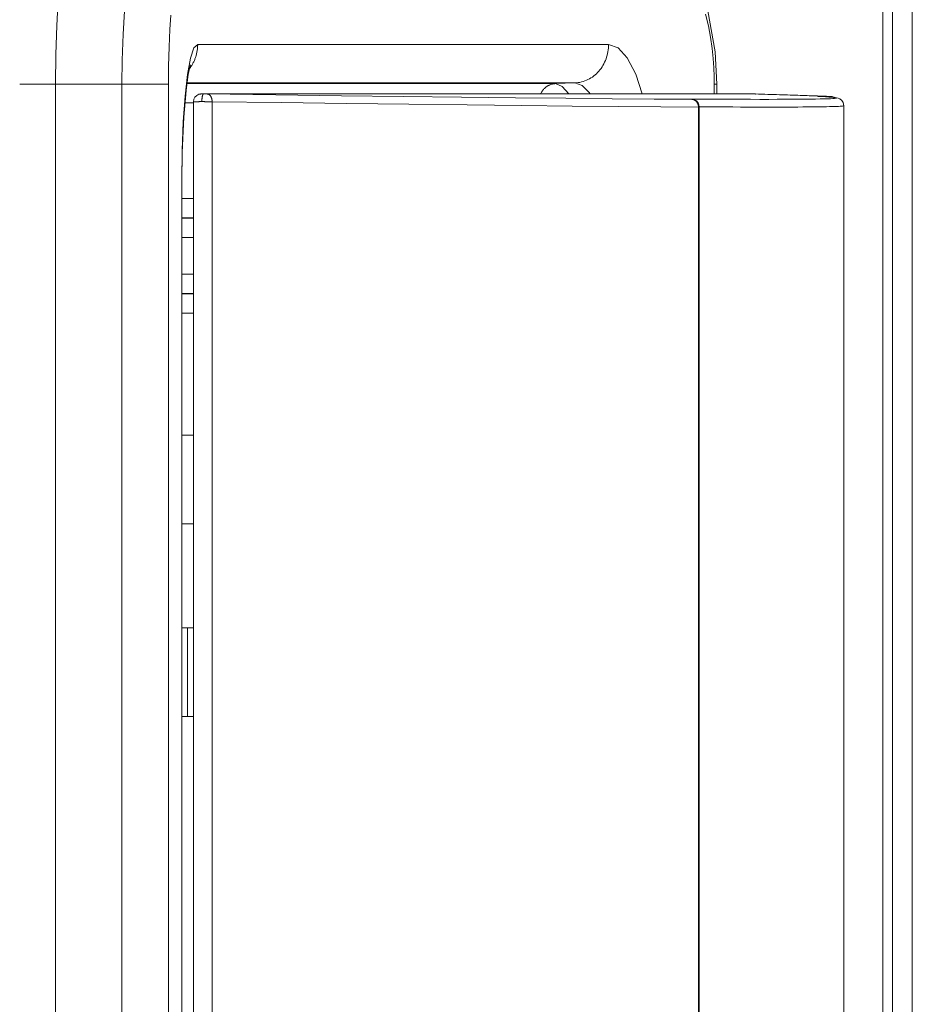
# Model space of a CAD drawing. Header units: millimetres. Extents: x -90830 to 24172, y -102460 to 73669.
# Tile 39 of 198: x -52514 to -52489, y 14540 to 14568. Entities that reach past the tile are written whole.
import ezdxf

# ---------------------------------------------------------------- set-up
doc = ezdxf.new("R2010")
doc.units = ezdxf.units.MM
doc.layers.add('at_Entity', color=253, linetype='Continuous', lineweight=9)

msp = doc.modelspace()

# ---------------------------------------------------------------- linework, layer by layer
at = {"layer": 'at_Entity'}
for p, q in [((-52489.737, 14573.696), (-52489.737, 14504.033)), ((-52489.465, 14573.696), (-52489.465, 14504.033)), ((-52488.916, 14573.613), (-52488.916, 14504.116)), ((-52512.823, 14567.82), (-52512.782, 14568.559)), ((-52494.676, 14568.49), (-52494.42, 14567.088)), ((-52510.927, 14568.225), (-52510.969, 14567.573)), ((-52509.638, 14568.104), (-52509.665, 14567.707)), ((-52494.615, 14567.812), (-52494.692, 14568.132)), ((-52512.847, 14567.01), (-52512.823, 14567.82)), ((-52512.847, 14567.01), (-52512.823, 14567.819)), ((-52512.823, 14567.819), (-52512.821, 14567.86)), ((-52494.555, 14567.491), (-52494.615, 14567.812)), ((-52510.969, 14567.573), (-52510.995, 14566.855)), ((-52509.665, 14567.707), (-52509.687, 14567.22)), ((-52494.512, 14567.181), (-52494.555, 14567.491)), ((-52509.687, 14567.22), (-52509.701, 14566.684)), ((-52508.989, 14567.196), (-52509.086, 14566.911)), ((-52508.886, 14567.292), (-52508.989, 14567.196)), ((-52508.895, 14567.154), (-52508.892, 14567.177)), ((-52508.892, 14567.177), (-52508.89, 14567.2)), ((-52508.89, 14567.2), (-52508.888, 14567.223)), ((-52508.888, 14567.223), (-52508.887, 14567.246)), ((-52508.887, 14567.246), (-52508.886, 14567.269)), ((-52507.411, 14567.292), (-52508.886, 14567.292)), ((-52508.886, 14567.269), (-52508.886, 14567.292)), ((-52502.236, 14567.292), (-52507.411, 14567.292)), ((-52497.403, 14567.292), (-52502.236, 14567.292)), ((-52497.413, 14567.137), (-52497.407, 14567.188)), ((-52497.407, 14567.188), (-52497.404, 14567.24)), ((-52497.404, 14567.24), (-52497.403, 14567.292)), ((-52497.137, 14567.197), (-52497.403, 14567.292)), ((-52496.88, 14566.916), (-52497.137, 14567.197)), ((-52494.483, 14566.894), (-52494.512, 14567.181)), ((-52512.856, 14566.176), (-52512.847, 14567.01)), ((-52512.856, 14566.176), (-52512.847, 14567.01)), ((-52509.086, 14566.911), (-52509.17, 14566.454)), ((-52508.962, 14566.886), (-52508.953, 14566.907)), ((-52508.953, 14566.907), (-52508.946, 14566.929)), ((-52508.946, 14566.929), (-52508.939, 14566.951)), ((-52508.939, 14566.951), (-52508.932, 14566.973)), ((-52508.932, 14566.973), (-52508.926, 14566.995)), ((-52508.926, 14566.995), (-52508.92, 14567.018)), ((-52508.92, 14567.018), (-52508.915, 14567.04)), ((-52508.915, 14567.04), (-52508.91, 14567.062)), ((-52508.91, 14567.062), (-52508.905, 14567.085)), ((-52508.905, 14567.085), (-52508.901, 14567.108)), ((-52508.901, 14567.108), (-52508.898, 14567.131)), ((-52508.898, 14567.131), (-52508.895, 14567.154)), ((-52497.492, 14566.841), (-52497.473, 14566.888)), ((-52497.473, 14566.888), (-52497.457, 14566.936)), ((-52497.457, 14566.936), (-52497.443, 14566.986)), ((-52497.443, 14566.986), (-52497.43, 14567.036)), ((-52497.43, 14567.036), (-52497.42, 14567.086)), ((-52497.42, 14567.086), (-52497.413, 14567.137)), ((-52496.646, 14566.463), (-52496.88, 14566.916)), ((-52494.465, 14566.632), (-52494.483, 14566.894)), ((-52494.42, 14567.088), (-52494.378, 14566.176)), ((-52510.995, 14566.855), (-52511.003, 14566.176)), ((-52509.701, 14566.684), (-52509.705, 14566.176)), ((-52509.107, 14566.657), (-52509.149, 14566.451)), ((-52509.118, 14566.609), (-52509.104, 14566.627)), ((-52509.09, 14566.718), (-52509.107, 14566.657)), ((-52509.104, 14566.627), (-52509.091, 14566.645)), ((-52509.091, 14566.645), (-52509.078, 14566.664)), ((-52509.089, 14566.719), (-52509.09, 14566.718)), ((-52509.078, 14566.664), (-52509.065, 14566.683)), ((-52509.065, 14566.683), (-52509.053, 14566.702)), ((-52509.053, 14566.702), (-52509.041, 14566.721)), ((-52509.041, 14566.721), (-52509.03, 14566.741)), ((-52509.03, 14566.741), (-52509.019, 14566.761)), ((-52509.019, 14566.761), (-52509.008, 14566.781)), ((-52509.008, 14566.781), (-52508.998, 14566.802)), ((-52508.998, 14566.802), (-52508.988, 14566.823)), ((-52508.988, 14566.823), (-52508.979, 14566.843)), ((-52508.979, 14566.843), (-52508.97, 14566.865)), ((-52508.97, 14566.865), (-52508.962, 14566.886)), ((-52497.644, 14566.581), (-52497.614, 14566.621)), ((-52497.614, 14566.621), (-52497.586, 14566.662)), ((-52497.586, 14566.662), (-52497.56, 14566.705)), ((-52497.56, 14566.705), (-52497.535, 14566.749)), ((-52497.535, 14566.749), (-52497.513, 14566.794)), ((-52497.513, 14566.794), (-52497.492, 14566.841)), ((-52494.456, 14566.393), (-52494.465, 14566.632)), ((-52509.17, 14566.454), (-52509.239, 14565.848)), ((-52509.149, 14566.451), (-52509.211, 14566.005)), ((-52497.938, 14566.33), (-52497.897, 14566.354)), ((-52497.897, 14566.354), (-52497.857, 14566.38)), ((-52497.857, 14566.38), (-52497.818, 14566.409)), ((-52497.818, 14566.409), (-52497.78, 14566.44)), ((-52497.78, 14566.44), (-52497.744, 14566.472)), ((-52497.744, 14566.472), (-52497.709, 14566.507)), ((-52497.709, 14566.507), (-52497.676, 14566.543)), ((-52497.676, 14566.543), (-52497.644, 14566.581)), ((-52496.462, 14565.906), (-52496.646, 14566.463)), ((-52494.454, 14566.176), (-52494.456, 14566.393)), ((-52512.856, 14566.176), (-52513.86, 14566.176)), ((-52512.856, 14566.176), (-52512.856, 14511.765)), ((-52511.003, 14566.176), (-52512.856, 14566.176)), ((-52512.856, 14566.176), (-52512.856, 14511.765)), ((-52511.003, 14566.176), (-52509.705, 14566.176)), ((-52511.003, 14566.176), (-52511.003, 14511.765)), ((-52509.705, 14566.176), (-52509.705, 14511.765)), ((-52509.188, 14566.194), (-52508.272, 14566.194)), ((-52507.735, 14566.215), (-52509.185, 14566.215)), ((-52508.272, 14566.194), (-52505.589, 14566.194)), ((-52505.073, 14566.215), (-52507.735, 14566.215)), ((-52505.589, 14566.194), (-52502.413, 14566.194)), ((-52501.922, 14566.215), (-52505.073, 14566.215)), ((-52502.413, 14566.194), (-52498.89, 14566.194)), ((-52498.343, 14566.215), (-52501.922, 14566.215)), ((-52499.184, 14566.07), (-52499.196, 14566.059)), ((-52499.171, 14566.081), (-52499.184, 14566.07)), ((-52499.158, 14566.092), (-52499.171, 14566.081)), ((-52499.145, 14566.102), (-52499.158, 14566.092)), ((-52499.132, 14566.112), (-52499.145, 14566.102)), ((-52499.118, 14566.121), (-52499.132, 14566.112)), ((-52499.104, 14566.13), (-52499.118, 14566.121)), ((-52499.09, 14566.138), (-52499.104, 14566.13)), ((-52499.076, 14566.145), (-52499.09, 14566.138)), ((-52499.061, 14566.153), (-52499.076, 14566.145)), ((-52499.046, 14566.159), (-52499.061, 14566.153)), ((-52499.031, 14566.165), (-52499.046, 14566.159)), ((-52499.016, 14566.171), (-52499.031, 14566.165)), ((-52499, 14566.176), (-52499.016, 14566.171)), ((-52498.985, 14566.18), (-52499, 14566.176)), ((-52498.969, 14566.184), (-52498.985, 14566.18)), ((-52498.954, 14566.187), (-52498.969, 14566.184)), ((-52498.938, 14566.19), (-52498.954, 14566.187)), ((-52498.922, 14566.192), (-52498.938, 14566.19)), ((-52498.906, 14566.193), (-52498.922, 14566.192)), ((-52498.89, 14566.194), (-52498.906, 14566.193)), ((-52498.343, 14566.215), (-52498.89, 14566.194)), ((-52498.89, 14566.194), (-52498.696, 14566.119)), ((-52498.696, 14566.119), (-52498.517, 14565.906)), ((-52498.343, 14566.215), (-52498.296, 14566.218)), ((-52498.139, 14566.147), (-52498.343, 14566.215)), ((-52498.296, 14566.218), (-52498.249, 14566.223)), ((-52498.249, 14566.223), (-52498.203, 14566.231)), ((-52498.203, 14566.231), (-52498.157, 14566.242)), ((-52498.157, 14566.242), (-52498.112, 14566.255)), ((-52497.942, 14565.946), (-52498.139, 14566.147)), ((-52498.112, 14566.255), (-52498.067, 14566.27)), ((-52498.067, 14566.27), (-52498.024, 14566.287)), ((-52498.024, 14566.287), (-52497.98, 14566.307)), ((-52497.98, 14566.307), (-52497.938, 14566.33)), ((-52494.454, 14565.906), (-52494.454, 14566.176)), ((-52494.449, 14566.176), (-52494.454, 14566.176)), ((-52494.444, 14566.176), (-52494.449, 14566.176)), ((-52494.44, 14566.176), (-52494.444, 14566.176)), ((-52494.436, 14566.176), (-52494.44, 14566.176)), ((-52494.432, 14566.176), (-52494.436, 14566.176)), ((-52494.428, 14566.176), (-52494.432, 14566.176)), ((-52494.424, 14566.176), (-52494.428, 14566.176)), ((-52494.421, 14566.176), (-52494.424, 14566.176)), ((-52494.417, 14566.176), (-52494.421, 14566.176)), ((-52494.414, 14566.176), (-52494.417, 14566.176)), ((-52494.413, 14566.176), (-52494.414, 14566.176)), ((-52494.41, 14566.176), (-52494.413, 14566.176)), ((-52494.409, 14566.176), (-52494.41, 14566.176)), ((-52494.406, 14566.176), (-52494.409, 14566.176)), ((-52494.403, 14566.176), (-52494.406, 14566.176)), ((-52494.402, 14566.176), (-52494.403, 14566.176)), ((-52494.4, 14566.176), (-52494.402, 14566.176)), ((-52494.398, 14566.176), (-52494.4, 14566.176)), ((-52494.397, 14566.176), (-52494.398, 14566.176)), ((-52494.395, 14566.176), (-52494.397, 14566.176)), ((-52494.393, 14566.176), (-52494.395, 14566.176)), ((-52494.392, 14566.176), (-52494.393, 14566.176)), ((-52494.391, 14566.176), (-52494.392, 14566.176)), ((-52494.389, 14566.176), (-52494.391, 14566.176)), ((-52494.388, 14566.176), (-52494.389, 14566.176)), ((-52494.387, 14566.176), (-52494.388, 14566.176)), ((-52494.385, 14566.176), (-52494.387, 14566.176)), ((-52494.384, 14566.176), (-52494.385, 14566.176)), ((-52494.382, 14566.176), (-52494.384, 14566.176)), ((-52494.381, 14566.176), (-52494.382, 14566.176)), ((-52494.38, 14566.176), (-52494.381, 14566.176)), ((-52494.378, 14566.176), (-52494.38, 14566.176)), ((-52494.378, 14565.906), (-52494.378, 14566.176)), ((-52509.239, 14565.848), (-52509.29, 14565.126)), ((-52509.211, 14566.005), (-52509.274, 14565.261)), ((-52508.991, 14565.757), (-52508.961, 14565.818)), ((-52508.961, 14565.818), (-52508.913, 14565.866)), ((-52508.913, 14565.866), (-52508.854, 14565.896)), ((-52508.854, 14565.896), (-52508.823, 14565.903)), ((-52508.823, 14565.903), (-52508.812, 14565.904)), ((-52508.812, 14565.904), (-52508.808, 14565.904)), ((-52508.808, 14565.904), (-52508.804, 14565.904)), ((-52508.804, 14565.904), (-52508.801, 14565.905)), ((-52508.801, 14565.905), (-52508.795, 14565.905)), ((-52508.795, 14565.905), (-52508.783, 14565.905)), ((-52508.783, 14565.905), (-52508.753, 14565.906)), ((-52508.764, 14565.793), (-52508.765, 14565.783)), ((-52508.762, 14565.802), (-52508.764, 14565.793)), ((-52508.761, 14565.811), (-52508.762, 14565.802)), ((-52508.76, 14565.819), (-52508.761, 14565.811)), ((-52508.758, 14565.828), (-52508.76, 14565.819)), ((-52508.756, 14565.836), (-52508.758, 14565.828)), ((-52508.755, 14565.843), (-52508.756, 14565.836)), ((-52508.753, 14565.851), (-52508.755, 14565.843)), ((-52508.753, 14565.906), (-52508.718, 14565.906)), ((-52508.751, 14565.858), (-52508.753, 14565.851)), ((-52508.749, 14565.864), (-52508.751, 14565.858)), ((-52508.747, 14565.87), (-52508.749, 14565.864)), ((-52508.745, 14565.876), (-52508.747, 14565.87)), ((-52508.742, 14565.881), (-52508.745, 14565.876)), ((-52508.74, 14565.886), (-52508.742, 14565.881)), ((-52508.738, 14565.89), (-52508.74, 14565.886)), ((-52508.736, 14565.894), (-52508.738, 14565.89)), ((-52508.733, 14565.897), (-52508.736, 14565.894)), ((-52508.731, 14565.9), (-52508.733, 14565.897)), ((-52508.728, 14565.902), (-52508.731, 14565.9)), ((-52508.726, 14565.904), (-52508.728, 14565.902)), ((-52508.723, 14565.905), (-52508.726, 14565.904)), ((-52508.721, 14565.906), (-52508.723, 14565.905)), ((-52508.718, 14565.906), (-52508.721, 14565.906)), ((-52508.718, 14565.906), (-52508.715, 14565.906)), ((-52493.374, 14565.906), (-52508.718, 14565.906)), ((-52508.715, 14565.906), (-52508.712, 14565.906)), ((-52508.712, 14565.906), (-52508.709, 14565.906)), ((-52508.709, 14565.906), (-52508.705, 14565.906)), ((-52508.705, 14565.906), (-52508.702, 14565.906)), ((-52508.702, 14565.906), (-52508.699, 14565.906)), ((-52508.699, 14565.906), (-52508.695, 14565.906)), ((-52508.695, 14565.906), (-52508.692, 14565.906)), ((-52508.692, 14565.906), (-52508.689, 14565.906)), ((-52508.689, 14565.906), (-52508.685, 14565.906)), ((-52508.685, 14565.906), (-52508.682, 14565.906)), ((-52508.682, 14565.906), (-52508.679, 14565.906)), ((-52508.679, 14565.906), (-52508.675, 14565.906)), ((-52508.675, 14565.906), (-52508.672, 14565.906)), ((-52508.672, 14565.906), (-52508.669, 14565.906)), ((-52508.669, 14565.906), (-52508.666, 14565.906)), ((-52508.666, 14565.906), (-52508.662, 14565.906)), ((-52508.662, 14565.906), (-52508.659, 14565.905)), ((-52508.659, 14565.905), (-52508.656, 14565.905)), ((-52508.656, 14565.905), (-52508.653, 14565.905)), ((-52508.653, 14565.905), (-52508.65, 14565.905)), ((-52508.65, 14565.905), (-52508.647, 14565.905)), ((-52508.647, 14565.905), (-52508.644, 14565.905)), ((-52508.644, 14565.905), (-52508.641, 14565.905)), ((-52508.641, 14565.905), (-52508.638, 14565.905)), ((-52508.638, 14565.905), (-52508.635, 14565.905)), ((-52508.635, 14565.905), (-52508.632, 14565.905)), ((-52508.632, 14565.905), (-52508.629, 14565.905)), ((-52508.629, 14565.905), (-52508.627, 14565.905)), ((-52508.627, 14565.905), (-52508.624, 14565.905)), ((-52508.624, 14565.905), (-52508.621, 14565.905)), ((-52508.621, 14565.905), (-52508.619, 14565.905)), ((-52506.698, 14565.879), (-52508.619, 14565.905)), ((-52508.612, 14565.904), (-52508.619, 14565.905)), ((-52508.605, 14565.904), (-52508.612, 14565.904)), ((-52508.599, 14565.902), (-52508.605, 14565.904)), ((-52508.592, 14565.9), (-52508.599, 14565.902)), ((-52508.585, 14565.898), (-52508.592, 14565.9)), ((-52508.579, 14565.895), (-52508.585, 14565.898)), ((-52508.572, 14565.891), (-52508.579, 14565.895)), ((-52508.566, 14565.888), (-52508.572, 14565.891)), ((-52508.56, 14565.883), (-52508.566, 14565.888)), ((-52508.554, 14565.878), (-52508.56, 14565.883)), ((-52508.548, 14565.873), (-52508.554, 14565.878)), ((-52508.542, 14565.867), (-52508.548, 14565.873)), ((-52508.537, 14565.861), (-52508.542, 14565.867)), ((-52508.532, 14565.855), (-52508.537, 14565.861)), ((-52508.527, 14565.848), (-52508.532, 14565.855)), ((-52508.522, 14565.841), (-52508.527, 14565.848)), ((-52508.517, 14565.833), (-52508.522, 14565.841)), ((-52508.513, 14565.825), (-52508.517, 14565.833)), ((-52508.509, 14565.817), (-52508.513, 14565.825)), ((-52508.505, 14565.808), (-52508.509, 14565.817)), ((-52508.501, 14565.799), (-52508.505, 14565.808)), ((-52508.498, 14565.79), (-52508.501, 14565.799)), ((-52508.495, 14565.781), (-52508.498, 14565.79)), ((-52504.87, 14565.856), (-52506.698, 14565.879)), ((-52503.142, 14565.835), (-52504.87, 14565.856)), ((-52501.517, 14565.816), (-52503.142, 14565.835)), ((-52500, 14565.799), (-52501.517, 14565.816)), ((-52498.594, 14565.785), (-52500, 14565.799)), ((-52499.296, 14565.922), (-52499.304, 14565.906)), ((-52499.288, 14565.937), (-52499.296, 14565.922)), ((-52499.28, 14565.952), (-52499.288, 14565.937)), ((-52499.271, 14565.967), (-52499.28, 14565.952)), ((-52499.261, 14565.981), (-52499.271, 14565.967)), ((-52499.251, 14565.995), (-52499.261, 14565.981)), ((-52499.241, 14566.009), (-52499.251, 14565.995)), ((-52499.23, 14566.022), (-52499.241, 14566.009)), ((-52499.219, 14566.035), (-52499.23, 14566.022)), ((-52499.208, 14566.047), (-52499.219, 14566.035)), ((-52499.196, 14566.059), (-52499.208, 14566.047)), ((-52497.915, 14565.906), (-52497.942, 14565.946)), ((-52493.371, 14565.906), (-52493.374, 14565.906)), ((-52493.374, 14565.906), (-52493.342, 14565.906)), ((-52493.368, 14565.906), (-52493.371, 14565.906)), ((-52493.365, 14565.906), (-52493.368, 14565.906)), ((-52493.362, 14565.906), (-52493.365, 14565.906)), ((-52493.36, 14565.906), (-52493.362, 14565.906)), ((-52493.357, 14565.906), (-52493.36, 14565.906)), ((-52493.354, 14565.906), (-52493.357, 14565.906)), ((-52493.351, 14565.906), (-52493.354, 14565.906)), ((-52493.348, 14565.906), (-52493.351, 14565.906)), ((-52493.346, 14565.906), (-52493.348, 14565.906)), ((-52493.343, 14565.906), (-52493.346, 14565.906)), ((-52493.34, 14565.906), (-52493.343, 14565.906)), ((-52493.342, 14565.906), (-52493.317, 14565.905)), ((-52493.338, 14565.906), (-52493.34, 14565.906)), ((-52493.335, 14565.906), (-52493.338, 14565.906)), ((-52493.333, 14565.906), (-52493.335, 14565.906)), ((-52493.33, 14565.906), (-52493.333, 14565.906)), ((-52493.328, 14565.906), (-52493.33, 14565.906)), ((-52493.326, 14565.906), (-52493.328, 14565.906)), ((-52493.324, 14565.905), (-52493.326, 14565.906)), ((-52493.322, 14565.905), (-52493.324, 14565.905)), ((-52493.319, 14565.905), (-52493.322, 14565.905)), ((-52493.317, 14565.905), (-52493.319, 14565.905)), ((-52493.315, 14565.905), (-52493.317, 14565.905)), ((-52493.317, 14565.905), (-52493.299, 14565.905)), ((-52493.314, 14565.905), (-52493.315, 14565.905)), ((-52493.312, 14565.905), (-52493.314, 14565.905)), ((-52493.31, 14565.905), (-52493.312, 14565.905)), ((-52493.308, 14565.905), (-52493.31, 14565.905)), ((-52493.307, 14565.905), (-52493.308, 14565.905)), ((-52493.305, 14565.905), (-52493.307, 14565.905)), ((-52493.304, 14565.905), (-52493.305, 14565.905)), ((-52493.303, 14565.905), (-52493.304, 14565.905)), ((-52493.303, 14565.905), (-52493.302, 14565.906)), ((-52493.302, 14565.904), (-52493.303, 14565.906)), ((-52493.303, 14565.906), (-52493.301, 14565.906)), ((-52493.301, 14565.905), (-52493.303, 14565.905)), ((-52493.301, 14565.905), (-52493.303, 14565.905)), ((-52493.303, 14565.905), (-52493.302, 14565.905)), ((-52493.302, 14565.905), (-52493.303, 14565.905)), ((-52493.303, 14565.905), (-52493.302, 14565.905)), ((-52493.302, 14565.905), (-52493.303, 14565.905)), ((-52493.303, 14565.905), (-52493.301, 14565.905)), ((-52493.302, 14565.905), (-52493.303, 14565.905)), ((-52493.302, 14565.905), (-52493.303, 14565.905)), ((-52493.303, 14565.905), (-52493.302, 14565.903)), ((-52493.301, 14565.905), (-52493.303, 14565.904)), ((-52493.303, 14565.904), (-52493.302, 14565.903)), ((-52493.302, 14565.906), (-52493.301, 14565.905)), ((-52493.302, 14565.904), (-52493.301, 14565.906)), ((-52493.301, 14565.906), (-52493.302, 14565.905)), ((-52493.302, 14565.904), (-52493.302, 14565.906)), ((-52493.302, 14565.906), (-52493.301, 14565.905)), ((-52493.301, 14565.905), (-52493.302, 14565.905)), ((-52493.301, 14565.905), (-52493.302, 14565.904)), ((-52493.301, 14565.904), (-52493.302, 14565.905)), ((-52493.302, 14565.905), (-52493.302, 14565.904)), ((-52493.302, 14565.904), (-52493.301, 14565.904)), ((-52493.302, 14565.903), (-52493.302, 14565.904)), ((-52493.302, 14565.903), (-52493.302, 14565.904)), ((-52493.301, 14565.906), (-52493.301, 14565.905)), ((-52493.212, 14565.902), (-52493.301, 14565.905)), ((-52493.3, 14565.905), (-52493.301, 14565.905)), ((-52493.301, 14565.905), (-52493.3, 14565.905)), ((-52493.3, 14565.905), (-52493.301, 14565.905)), ((-52493.301, 14565.905), (-52493.301, 14565.905)), ((-52493.299, 14565.905), (-52493.3, 14565.905)), ((-52493.299, 14565.905), (-52491.174, 14565.835)), ((-52493.124, 14565.9), (-52493.212, 14565.902)), ((-52493.038, 14565.897), (-52493.124, 14565.9)), ((-52492.953, 14565.895), (-52493.038, 14565.897)), ((-52492.87, 14565.892), (-52492.953, 14565.895)), ((-52492.788, 14565.89), (-52492.87, 14565.892)), ((-52492.707, 14565.888), (-52492.788, 14565.89)), ((-52492.628, 14565.885), (-52492.707, 14565.888)), ((-52492.55, 14565.883), (-52492.628, 14565.885)), ((-52492.474, 14565.88), (-52492.55, 14565.883)), ((-52492.4, 14565.878), (-52492.474, 14565.88)), ((-52492.326, 14565.876), (-52492.4, 14565.878)), ((-52492.255, 14565.874), (-52492.326, 14565.876)), ((-52492.184, 14565.871), (-52492.255, 14565.874)), ((-52492.116, 14565.869), (-52492.184, 14565.871)), ((-52492.049, 14565.867), (-52492.116, 14565.869)), ((-52491.983, 14565.865), (-52492.049, 14565.867)), ((-52491.919, 14565.863), (-52491.983, 14565.865)), ((-52491.856, 14565.86), (-52491.919, 14565.863)), ((-52491.795, 14565.858), (-52491.856, 14565.86)), ((-52491.735, 14565.856), (-52491.795, 14565.858)), ((-52491.677, 14565.854), (-52491.735, 14565.856)), ((-52491.62, 14565.852), (-52491.677, 14565.854)), ((-52491.565, 14565.85), (-52491.62, 14565.852)), ((-52491.511, 14565.848), (-52491.565, 14565.85)), ((-52491.551, 14565.839), (-52491.56, 14565.839)), ((-52491.56, 14565.839), (-52491.556, 14565.839)), ((-52491.556, 14565.839), (-52491.558, 14565.839)), ((-52491.558, 14565.839), (-52491.556, 14565.839)), ((-52491.556, 14565.84), (-52491.557, 14565.838)), ((-52491.557, 14565.838), (-52491.556, 14565.84)), ((-52491.556, 14565.84), (-52491.557, 14565.839)), ((-52491.555, 14565.839), (-52491.557, 14565.839)), ((-52491.557, 14565.839), (-52491.556, 14565.839)), ((-52491.556, 14565.839), (-52491.557, 14565.839)), ((-52491.557, 14565.839), (-52491.555, 14565.839)), ((-52491.555, 14565.839), (-52491.557, 14565.839)), ((-52491.557, 14565.839), (-52491.555, 14565.838)), ((-52491.556, 14565.839), (-52491.557, 14565.839)), ((-52491.557, 14565.839), (-52491.556, 14565.837)), ((-52491.557, 14565.839), (-52491.557, 14565.838)), ((-52491.557, 14565.838), (-52491.556, 14565.838)), ((-52491.555, 14565.84), (-52491.556, 14565.839)), ((-52491.555, 14565.839), (-52491.556, 14565.84)), ((-52491.555, 14565.839), (-52491.556, 14565.839)), ((-52491.556, 14565.839), (-52491.554, 14565.839)), ((-52491.556, 14565.839), (-52491.554, 14565.838)), ((-52491.554, 14565.838), (-52491.556, 14565.839)), ((-52491.556, 14565.837), (-52491.556, 14565.839)), ((-52491.556, 14565.839), (-52491.555, 14565.838)), ((-52491.556, 14565.838), (-52491.556, 14565.839)), ((-52491.556, 14565.839), (-52491.556, 14565.839)), ((-52491.437, 14565.832), (-52491.556, 14565.839)), ((-52491.555, 14565.838), (-52491.555, 14565.84)), ((-52491.553, 14565.839), (-52491.555, 14565.839)), ((-52491.554, 14565.839), (-52491.555, 14565.839)), ((-52491.555, 14565.838), (-52491.555, 14565.839)), ((-52491.552, 14565.839), (-52491.553, 14565.839)), ((-52491.551, 14565.839), (-52491.552, 14565.839)), ((-52491.529, 14565.839), (-52491.551, 14565.839)), ((-52491.549, 14565.838), (-52491.551, 14565.839)), ((-52491.549, 14565.838), (-52491.15, 14565.812)), ((-52491.494, 14565.839), (-52491.529, 14565.839)), ((-52491.459, 14565.846), (-52491.511, 14565.848)), ((-52491.447, 14565.839), (-52491.494, 14565.839)), ((-52491.409, 14565.844), (-52491.459, 14565.846)), ((-52491.389, 14565.838), (-52491.447, 14565.839)), ((-52491.334, 14565.826), (-52491.437, 14565.832)), ((-52491.359, 14565.842), (-52491.409, 14565.844)), ((-52491.324, 14565.837), (-52491.389, 14565.838)), ((-52491.312, 14565.841), (-52491.359, 14565.842)), ((-52491.246, 14565.82), (-52491.334, 14565.826)), ((-52491.252, 14565.836), (-52491.324, 14565.837)), ((-52491.266, 14565.839), (-52491.312, 14565.841)), ((-52491.221, 14565.837), (-52491.266, 14565.839)), ((-52491.253, 14565.836), (-52491.252, 14565.837)), ((-52491.253, 14565.835), (-52491.252, 14565.836)), ((-52491.252, 14565.836), (-52491.253, 14565.836)), ((-52491.252, 14565.834), (-52491.253, 14565.835)), ((-52491.252, 14565.837), (-52491.251, 14565.836)), ((-52491.25, 14565.836), (-52491.252, 14565.836)), ((-52491.252, 14565.836), (-52491.251, 14565.835)), ((-52491.251, 14565.836), (-52491.252, 14565.835)), ((-52491.251, 14565.835), (-52491.252, 14565.836)), ((-52491.252, 14565.836), (-52491.252, 14565.836)), ((-52491.239, 14565.836), (-52491.252, 14565.836)), ((-52491.251, 14565.835), (-52491.252, 14565.834)), ((-52491.252, 14565.835), (-52491.251, 14565.835)), ((-52491.249, 14565.835), (-52491.25, 14565.836)), ((-52491.247, 14565.835), (-52491.249, 14565.835)), ((-52491.246, 14565.835), (-52491.247, 14565.835)), ((-52491.245, 14565.834), (-52491.246, 14565.835)), ((-52491.173, 14565.814), (-52491.246, 14565.82)), ((-52491.244, 14565.835), (-52491.245, 14565.834)), ((-52491.242, 14565.834), (-52491.244, 14565.835)), ((-52491.241, 14565.833), (-52491.242, 14565.834)), ((-52491.24, 14565.833), (-52491.241, 14565.833)), ((-52491.239, 14565.836), (-52491.24, 14565.836)), ((-52491.24, 14565.836), (-52491.24, 14565.835)), ((-52491.24, 14565.835), (-52491.239, 14565.835)), ((-52491.238, 14565.833), (-52491.24, 14565.833)), ((-52491.239, 14565.835), (-52491.237, 14565.837)), ((-52491.238, 14565.835), (-52491.239, 14565.836)), ((-52491.239, 14565.834), (-52491.239, 14565.836)), ((-52491.239, 14565.836), (-52491.239, 14565.836)), ((-52491.239, 14565.836), (-52491.235, 14565.836)), ((-52491.238, 14565.834), (-52491.239, 14565.834)), ((-52491.237, 14565.837), (-52491.238, 14565.834)), ((-52491.236, 14565.836), (-52491.238, 14565.835)), ((-52491.237, 14565.832), (-52491.238, 14565.833)), ((-52491.235, 14565.831), (-52491.237, 14565.832)), ((-52491.235, 14565.835), (-52491.236, 14565.836)), ((-52491.235, 14565.836), (-52491.231, 14565.835)), ((-52491.234, 14565.835), (-52491.235, 14565.835)), ((-52491.234, 14565.83), (-52491.235, 14565.831)), ((-52491.232, 14565.835), (-52491.234, 14565.835)), ((-52491.233, 14565.829), (-52491.234, 14565.83)), ((-52491.231, 14565.828), (-52491.233, 14565.829)), ((-52491.231, 14565.834), (-52491.232, 14565.835)), ((-52491.231, 14565.835), (-52491.227, 14565.835)), ((-52491.229, 14565.834), (-52491.231, 14565.834)), ((-52491.229, 14565.827), (-52491.231, 14565.828)), ((-52491.228, 14565.833), (-52491.229, 14565.834)), ((-52491.227, 14565.825), (-52491.229, 14565.827)), ((-52491.227, 14565.833), (-52491.228, 14565.833)), ((-52491.227, 14565.835), (-52491.223, 14565.835)), ((-52491.225, 14565.833), (-52491.227, 14565.833)), ((-52491.226, 14565.824), (-52491.227, 14565.825)), ((-52491.224, 14565.823), (-52491.226, 14565.824)), ((-52491.224, 14565.832), (-52491.225, 14565.833)), ((-52491.223, 14565.831), (-52491.224, 14565.832)), ((-52491.222, 14565.82), (-52491.224, 14565.823)), ((-52491.223, 14565.835), (-52491.22, 14565.835)), ((-52491.222, 14565.83), (-52491.223, 14565.831)), ((-52491.22, 14565.83), (-52491.222, 14565.83)), ((-52491.22, 14565.818), (-52491.222, 14565.82)), ((-52491.179, 14565.835), (-52491.221, 14565.837)), ((-52491.22, 14565.835), (-52491.216, 14565.835)), ((-52491.219, 14565.829), (-52491.22, 14565.83)), ((-52491.218, 14565.828), (-52491.219, 14565.829)), ((-52491.216, 14565.827), (-52491.218, 14565.828)), ((-52491.216, 14565.835), (-52491.213, 14565.835)), ((-52491.215, 14565.826), (-52491.216, 14565.827)), ((-52491.214, 14565.825), (-52491.215, 14565.826)), ((-52491.212, 14565.824), (-52491.214, 14565.825)), ((-52491.213, 14565.835), (-52491.21, 14565.835)), ((-52491.211, 14565.823), (-52491.212, 14565.824)), ((-52491.209, 14565.82), (-52491.211, 14565.823)), ((-52491.21, 14565.835), (-52491.207, 14565.835)), ((-52491.207, 14565.818), (-52491.209, 14565.82)), ((-52491.207, 14565.835), (-52491.204, 14565.835)), ((-52491.206, 14565.817), (-52491.207, 14565.818)), ((-52491.204, 14565.835), (-52491.201, 14565.835)), ((-52491.201, 14565.835), (-52491.198, 14565.835)), ((-52491.198, 14565.835), (-52491.196, 14565.835)), ((-52491.196, 14565.835), (-52491.193, 14565.835)), ((-52491.193, 14565.835), (-52491.191, 14565.835)), ((-52491.191, 14565.835), (-52491.189, 14565.835)), ((-52491.189, 14565.835), (-52491.187, 14565.835)), ((-52491.187, 14565.835), (-52491.185, 14565.835)), ((-52491.185, 14565.835), (-52491.183, 14565.835)), ((-52491.181, 14565.835), (-52491.183, 14565.837)), ((-52491.183, 14565.837), (-52491.181, 14565.836)), ((-52491.183, 14565.835), (-52491.182, 14565.835)), ((-52491.181, 14565.836), (-52491.182, 14565.835)), ((-52491.182, 14565.835), (-52491.181, 14565.835)), ((-52491.182, 14565.835), (-52491.18, 14565.835)), ((-52491.181, 14565.835), (-52491.18, 14565.835)), ((-52491.179, 14565.835), (-52491.181, 14565.835)), ((-52491.18, 14565.835), (-52491.178, 14565.837)), ((-52491.18, 14565.836), (-52491.178, 14565.837)), ((-52491.178, 14565.835), (-52491.18, 14565.836)), ((-52491.18, 14565.836), (-52491.178, 14565.834)), ((-52491.178, 14565.835), (-52491.18, 14565.836)), ((-52491.18, 14565.835), (-52491.179, 14565.834)), ((-52491.179, 14565.834), (-52491.18, 14565.835)), ((-52491.18, 14565.835), (-52491.179, 14565.835)), ((-52491.178, 14565.835), (-52491.18, 14565.835)), ((-52491.18, 14565.835), (-52491.179, 14565.833)), ((-52491.178, 14565.837), (-52491.179, 14565.836)), ((-52491.178, 14565.837), (-52491.179, 14565.836)), ((-52491.179, 14565.834), (-52491.177, 14565.836)), ((-52491.177, 14565.836), (-52491.179, 14565.834)), ((-52491.179, 14565.836), (-52491.178, 14565.836)), ((-52491.178, 14565.836), (-52491.179, 14565.835)), ((-52491.178, 14565.834), (-52491.179, 14565.836)), ((-52491.179, 14565.836), (-52491.178, 14565.835)), ((-52491.179, 14565.836), (-52491.179, 14565.835)), ((-52491.179, 14565.834), (-52491.177, 14565.835)), ((-52491.177, 14565.835), (-52491.179, 14565.834)), ((-52491.178, 14565.835), (-52491.179, 14565.835)), ((-52491.179, 14565.835), (-52491.178, 14565.834)), ((-52491.179, 14565.833), (-52491.178, 14565.835)), ((-52491.179, 14565.835), (-52491.179, 14565.835)), ((-52491.176, 14565.835), (-52491.178, 14565.835)), ((-52491.178, 14565.835), (-52491.176, 14565.835)), ((-52491.176, 14565.835), (-52491.178, 14565.835)), ((-52491.178, 14565.834), (-52491.178, 14565.835)), ((-52491.178, 14565.835), (-52491.177, 14565.834)), ((-52491.177, 14565.834), (-52491.178, 14565.835)), ((-52491.178, 14565.835), (-52491.177, 14565.835)), ((-52491.177, 14565.835), (-52491.178, 14565.835)), ((-52491.176, 14565.835), (-52491.177, 14565.835)), ((-52491.177, 14565.835), (-52491.176, 14565.835)), ((-52491.175, 14565.835), (-52491.176, 14565.835)), ((-52491.174, 14565.835), (-52491.175, 14565.835)), ((-52491.174, 14565.835), (-52491.168, 14565.835)), ((-52491.115, 14565.808), (-52491.173, 14565.814)), ((-52491.168, 14565.835), (-52491.164, 14565.834)), ((-52491.164, 14565.834), (-52491.159, 14565.834)), ((-52491.159, 14565.834), (-52491.152, 14565.833)), ((-52491.152, 14565.833), (-52491.135, 14565.83)), ((-52491.15, 14565.812), (-52491.038, 14565.8)), ((-52491.135, 14565.83), (-52491.095, 14565.816)), ((-52491.073, 14565.803), (-52491.115, 14565.808)), ((-52491.095, 14565.816), (-52491.075, 14565.805)), ((-52491.046, 14565.798), (-52491.073, 14565.803)), ((-52491.057, 14565.785), (-52491.038, 14565.789)), ((-52491.034, 14565.793), (-52491.046, 14565.798)), ((-52491.038, 14565.8), (-52490.987, 14565.788)), ((-52491.038, 14565.789), (-52491.034, 14565.793)), ((-52490.987, 14565.788), (-52490.937, 14565.766)), ((-52509.245, 14565.656), (-52509.002, 14565.656)), ((-52509.002, 14565.689), (-52508.991, 14565.757)), ((-52509.001, 14565.689), (-52509.002, 14565.689)), ((-52509.002, 14565.689), (-52509.002, 14565.689)), ((-52509.002, 14512.252), (-52509.002, 14565.689)), ((-52508.999, 14565.689), (-52509.001, 14565.689)), ((-52508.998, 14565.689), (-52508.999, 14565.689)), ((-52508.995, 14565.689), (-52508.998, 14565.689)), ((-52508.992, 14565.689), (-52508.995, 14565.689)), ((-52508.989, 14565.689), (-52508.992, 14565.689)), ((-52508.985, 14565.689), (-52508.989, 14565.689)), ((-52508.981, 14565.689), (-52508.985, 14565.689)), ((-52508.976, 14565.689), (-52508.981, 14565.689)), ((-52508.971, 14565.69), (-52508.976, 14565.689)), ((-52508.965, 14565.69), (-52508.971, 14565.69)), ((-52508.959, 14565.69), (-52508.965, 14565.69)), ((-52508.952, 14565.69), (-52508.959, 14565.69)), ((-52508.945, 14565.69), (-52508.952, 14565.69)), ((-52508.937, 14565.69), (-52508.945, 14565.69)), ((-52508.929, 14565.69), (-52508.937, 14565.69)), ((-52508.921, 14565.69), (-52508.929, 14565.69)), ((-52508.912, 14565.69), (-52508.921, 14565.69)), ((-52508.903, 14565.69), (-52508.912, 14565.69)), ((-52508.893, 14565.69), (-52508.903, 14565.69)), ((-52508.883, 14565.69), (-52508.893, 14565.69)), ((-52508.873, 14565.69), (-52508.883, 14565.69)), ((-52508.863, 14565.69), (-52508.873, 14565.69)), ((-52508.852, 14565.69), (-52508.863, 14565.69)), ((-52508.841, 14565.691), (-52508.852, 14565.69)), ((-52508.829, 14565.691), (-52508.841, 14565.691)), ((-52508.818, 14565.691), (-52508.829, 14565.691)), ((-52508.806, 14565.691), (-52508.818, 14565.691)), ((-52508.794, 14565.691), (-52508.806, 14565.691)), ((-52508.782, 14565.691), (-52508.794, 14565.691)), ((-52508.77, 14565.691), (-52508.782, 14565.691)), ((-52508.769, 14565.712), (-52508.77, 14565.702)), ((-52508.77, 14565.702), (-52508.77, 14565.691)), ((-52508.77, 14565.691), (-52508.76, 14565.691)), ((-52508.768, 14565.743), (-52508.769, 14565.733)), ((-52508.769, 14565.733), (-52508.769, 14565.723)), ((-52508.769, 14565.723), (-52508.769, 14565.712)), ((-52508.767, 14565.764), (-52508.768, 14565.754)), ((-52508.768, 14565.754), (-52508.768, 14565.743)), ((-52508.766, 14565.773), (-52508.767, 14565.764)), ((-52508.765, 14565.783), (-52508.766, 14565.773)), ((-52508.76, 14565.691), (-52508.751, 14565.691)), ((-52508.751, 14565.691), (-52508.741, 14565.691)), ((-52508.741, 14565.691), (-52508.732, 14565.691)), ((-52508.732, 14565.691), (-52508.722, 14565.691)), ((-52508.722, 14565.691), (-52508.713, 14565.691)), ((-52508.713, 14565.691), (-52508.703, 14565.691)), ((-52508.703, 14565.691), (-52508.693, 14565.691)), ((-52508.693, 14565.691), (-52508.684, 14565.69)), ((-52508.684, 14565.69), (-52508.674, 14565.69)), ((-52508.674, 14565.69), (-52508.664, 14565.69)), ((-52508.664, 14565.69), (-52508.655, 14565.69)), ((-52508.655, 14565.69), (-52508.645, 14565.69)), ((-52508.645, 14565.69), (-52508.636, 14565.69)), ((-52508.636, 14565.69), (-52508.626, 14565.69)), ((-52508.626, 14565.69), (-52508.617, 14565.69)), ((-52508.617, 14565.69), (-52508.608, 14565.69)), ((-52508.608, 14565.69), (-52508.598, 14565.69)), ((-52508.598, 14565.69), (-52508.589, 14565.69)), ((-52508.589, 14565.69), (-52508.58, 14565.69)), ((-52508.58, 14565.69), (-52508.571, 14565.69)), ((-52508.571, 14565.69), (-52508.562, 14565.69)), ((-52508.562, 14565.69), (-52508.554, 14565.69)), ((-52508.554, 14565.69), (-52508.545, 14565.69)), ((-52508.545, 14565.69), (-52508.537, 14565.69)), ((-52508.537, 14565.69), (-52508.528, 14565.69)), ((-52508.528, 14565.69), (-52508.52, 14565.69)), ((-52508.52, 14565.69), (-52508.512, 14565.69)), ((-52508.512, 14565.69), (-52508.505, 14565.689)), ((-52508.505, 14565.689), (-52508.497, 14565.689)), ((-52508.497, 14565.689), (-52508.49, 14565.689)), ((-52508.492, 14565.771), (-52508.495, 14565.781)), ((-52508.49, 14565.761), (-52508.492, 14565.771)), ((-52508.488, 14565.751), (-52508.49, 14565.761)), ((-52508.49, 14565.689), (-52508.483, 14565.689)), ((-52508.486, 14565.741), (-52508.488, 14565.751)), ((-52508.485, 14565.731), (-52508.486, 14565.741)), ((-52508.484, 14565.721), (-52508.485, 14565.731)), ((-52508.483, 14565.71), (-52508.484, 14565.721)), ((-52508.483, 14565.7), (-52508.483, 14565.71)), ((-52508.483, 14565.689), (-52508.483, 14565.7)), ((-52508.483, 14512.251), (-52508.483, 14565.689)), ((-52506.554, 14565.664), (-52508.483, 14565.689)), ((-52504.719, 14565.641), (-52506.554, 14565.664)), ((-52502.984, 14565.619), (-52504.719, 14565.641)), ((-52501.353, 14565.6), (-52502.984, 14565.619)), ((-52499.83, 14565.584), (-52501.353, 14565.6)), ((-52498.419, 14565.569), (-52499.83, 14565.584)), ((-52497.303, 14565.773), (-52498.594, 14565.785)), ((-52497.123, 14565.557), (-52498.419, 14565.569)), ((-52496.131, 14565.763), (-52497.303, 14565.773)), ((-52495.946, 14565.547), (-52497.123, 14565.557)), ((-52495.079, 14565.756), (-52496.131, 14565.763)), ((-52494.891, 14565.54), (-52495.946, 14565.547)), ((-52495.334, 14565.763), (-52495.344, 14565.763)), ((-52495.344, 14565.763), (-52495.338, 14565.762)), ((-52495.338, 14565.762), (-52495.318, 14565.762)), ((-52495.309, 14565.763), (-52495.334, 14565.763)), ((-52495.333, 14565.762), (-52495.331, 14565.762)), ((-52495.331, 14565.762), (-52495.317, 14565.762)), ((-52495.318, 14565.762), (-52495.283, 14565.761)), ((-52495.317, 14565.762), (-52495.266, 14565.76)), ((-52495.31, 14565.761), (-52495.312, 14565.762)), ((-52495.312, 14565.762), (-52495.31, 14565.762)), ((-52495.311, 14565.763), (-52495.31, 14565.764)), ((-52495.31, 14565.762), (-52495.311, 14565.763)), ((-52495.31, 14565.764), (-52495.308, 14565.763)), ((-52495.308, 14565.764), (-52495.31, 14565.763)), ((-52495.309, 14565.763), (-52495.31, 14565.763)), ((-52495.31, 14565.763), (-52495.309, 14565.763)), ((-52495.309, 14565.763), (-52495.31, 14565.761)), ((-52495.31, 14565.763), (-52495.309, 14565.763)), ((-52495.309, 14565.763), (-52495.308, 14565.764)), ((-52495.308, 14565.764), (-52495.309, 14565.763)), ((-52495.309, 14565.763), (-52494.96, 14565.761)), ((-52495.308, 14565.763), (-52495.309, 14565.763)), ((-52495.309, 14565.763), (-52495.308, 14565.763)), ((-52495.308, 14565.763), (-52495.309, 14565.763)), ((-52495.308, 14565.763), (-52495.308, 14565.764)), ((-52495.306, 14565.763), (-52495.308, 14565.763)), ((-52495.304, 14565.763), (-52495.306, 14565.763)), ((-52495.303, 14565.763), (-52495.304, 14565.763)), ((-52495.301, 14565.763), (-52495.303, 14565.763)), ((-52495.3, 14565.763), (-52495.301, 14565.763)), ((-52495.299, 14565.762), (-52495.3, 14565.763)), ((-52495.298, 14565.762), (-52495.299, 14565.762)), ((-52495.297, 14565.762), (-52495.298, 14565.762)), ((-52495.295, 14565.762), (-52495.297, 14565.762)), ((-52495.294, 14565.762), (-52495.295, 14565.762)), ((-52495.292, 14565.762), (-52495.294, 14565.762)), ((-52495.291, 14565.762), (-52495.292, 14565.762)), ((-52495.289, 14565.761), (-52495.291, 14565.762)), ((-52495.288, 14565.761), (-52495.289, 14565.761)), ((-52495.286, 14565.761), (-52495.288, 14565.761)), ((-52495.284, 14565.761), (-52495.286, 14565.761)), ((-52495.283, 14565.761), (-52495.235, 14565.759)), ((-52495.266, 14565.76), (-52495.175, 14565.758)), ((-52495.235, 14565.759), (-52495.175, 14565.758)), ((-52495.175, 14565.758), (-52495.106, 14565.757)), ((-52495.175, 14565.758), (-52495.105, 14565.757)), ((-52495.104, 14565.757), (-52495.106, 14565.755)), ((-52495.106, 14565.756), (-52495.106, 14565.757)), ((-52495.106, 14565.755), (-52495.106, 14565.756)), ((-52495.105, 14565.757), (-52495.083, 14565.756)), ((-52495.103, 14565.756), (-52495.104, 14565.757)), ((-52495.102, 14565.756), (-52495.103, 14565.757)), ((-52495.103, 14565.757), (-52495.103, 14565.756)), ((-52495.1, 14565.756), (-52495.102, 14565.756)), ((-52495.098, 14565.757), (-52495.1, 14565.756)), ((-52495.097, 14565.756), (-52495.098, 14565.757)), ((-52495.095, 14565.756), (-52495.097, 14565.756)), ((-52495.094, 14565.755), (-52495.095, 14565.756)), ((-52495.093, 14565.757), (-52495.094, 14565.755)), ((-52495.091, 14565.756), (-52495.093, 14565.757)), ((-52495.089, 14565.756), (-52495.091, 14565.756)), ((-52495.088, 14565.756), (-52495.089, 14565.756)), ((-52495.087, 14565.757), (-52495.088, 14565.756)), ((-52495.086, 14565.756), (-52495.087, 14565.757)), ((-52495.084, 14565.756), (-52495.086, 14565.756)), ((-52495.083, 14565.756), (-52495.084, 14565.756)), ((-52495.082, 14565.755), (-52495.083, 14565.756)), ((-52495.083, 14565.756), (-52495.068, 14565.756)), ((-52495.081, 14565.757), (-52495.082, 14565.755)), ((-52495.079, 14565.756), (-52495.081, 14565.757)), ((-52495.079, 14565.756), (-52495.078, 14565.756)), ((-52495.078, 14565.756), (-52495.079, 14565.756)), ((-52495.07, 14565.755), (-52495.079, 14565.756)), ((-52495.078, 14565.756), (-52495.077, 14565.756)), ((-52495.077, 14565.756), (-52495.078, 14565.756)), ((-52495.077, 14565.756), (-52495.075, 14565.756)), ((-52495.075, 14565.756), (-52495.077, 14565.756)), ((-52495.075, 14565.756), (-52495.074, 14565.756)), ((-52495.074, 14565.756), (-52495.075, 14565.756)), ((-52495.074, 14565.756), (-52495.072, 14565.756)), ((-52495.072, 14565.756), (-52495.074, 14565.756)), ((-52495.061, 14565.754), (-52495.07, 14565.755)), ((-52495.068, 14565.756), (-52495.064, 14565.755)), ((-52495.064, 14565.755), (-52495.061, 14565.755)), ((-52495.061, 14565.755), (-52495.056, 14565.755)), ((-52495.051, 14565.753), (-52495.061, 14565.754)), ((-52495.056, 14565.755), (-52495.049, 14565.754)), ((-52495.042, 14565.751), (-52495.051, 14565.753)), ((-52495.049, 14565.754), (-52495.036, 14565.752)), ((-52495.033, 14565.748), (-52495.042, 14565.751)), ((-52495.036, 14565.752), (-52495.003, 14565.742)), ((-52495.024, 14565.745), (-52495.033, 14565.748)), ((-52495.015, 14565.742), (-52495.024, 14565.745)), ((-52495.007, 14565.738), (-52495.015, 14565.742)), ((-52494.998, 14565.734), (-52495.007, 14565.738)), ((-52495.003, 14565.742), (-52494.949, 14565.711)), ((-52494.99, 14565.729), (-52494.998, 14565.734)), ((-52494.982, 14565.724), (-52494.99, 14565.729)), ((-52494.974, 14565.718), (-52494.982, 14565.724)), ((-52494.967, 14565.712), (-52494.974, 14565.718)), ((-52494.96, 14565.705), (-52494.967, 14565.712)), ((-52494.96, 14565.761), (-52494.626, 14565.759)), ((-52494.953, 14565.698), (-52494.96, 14565.705)), ((-52494.946, 14565.691), (-52494.953, 14565.698)), ((-52494.949, 14565.711), (-52494.904, 14565.661)), ((-52494.939, 14565.684), (-52494.946, 14565.691)), ((-52494.933, 14565.676), (-52494.939, 14565.684)), ((-52494.928, 14565.667), (-52494.933, 14565.676)), ((-52494.923, 14565.659), (-52494.928, 14565.667)), ((-52494.918, 14565.65), (-52494.923, 14565.659)), ((-52494.913, 14565.641), (-52494.918, 14565.65)), ((-52494.909, 14565.631), (-52494.913, 14565.641)), ((-52494.905, 14565.622), (-52494.909, 14565.631)), ((-52494.902, 14565.612), (-52494.905, 14565.622)), ((-52494.904, 14565.661), (-52494.877, 14565.598)), ((-52494.899, 14565.602), (-52494.902, 14565.612)), ((-52494.897, 14565.592), (-52494.899, 14565.602)), ((-52494.895, 14565.582), (-52494.897, 14565.592)), ((-52494.893, 14565.571), (-52494.895, 14565.582)), ((-52494.892, 14565.561), (-52494.893, 14565.571)), ((-52494.891, 14565.551), (-52494.892, 14565.561)), ((-52494.891, 14565.54), (-52494.891, 14565.551)), ((-52494.891, 14512.401), (-52494.891, 14565.54)), ((-52494.891, 14565.54), (-52494.89, 14565.54)), ((-52494.89, 14565.54), (-52494.888, 14565.54)), ((-52494.888, 14565.54), (-52494.887, 14565.54)), ((-52494.887, 14565.54), (-52494.886, 14565.54)), ((-52494.886, 14565.54), (-52494.885, 14565.54)), ((-52494.885, 14565.54), (-52494.884, 14565.54)), ((-52494.884, 14565.54), (-52494.883, 14565.54)), ((-52494.883, 14565.54), (-52494.881, 14565.54)), ((-52494.881, 14565.54), (-52494.879, 14565.54)), ((-52494.879, 14565.54), (-52494.877, 14565.54)), ((-52494.877, 14565.598), (-52494.869, 14565.54)), ((-52494.877, 14565.54), (-52494.876, 14565.54)), ((-52494.876, 14565.54), (-52494.874, 14565.54)), ((-52494.874, 14565.54), (-52494.873, 14565.54)), ((-52494.873, 14565.54), (-52494.872, 14565.54)), ((-52494.872, 14565.54), (-52494.87, 14565.54)), ((-52494.871, 14565.541), (-52494.869, 14565.542)), ((-52494.869, 14565.541), (-52494.871, 14565.541)), ((-52494.869, 14565.542), (-52494.87, 14565.541)), ((-52494.87, 14565.541), (-52494.869, 14565.542)), ((-52494.87, 14565.54), (-52494.868, 14565.54)), ((-52494.868, 14565.54), (-52494.87, 14565.54)), ((-52494.87, 14565.54), (-52494.868, 14565.54)), ((-52494.868, 14565.54), (-52494.87, 14565.54)), ((-52494.87, 14565.54), (-52494.868, 14565.54)), ((-52494.868, 14565.54), (-52494.87, 14565.54)), ((-52494.87, 14565.54), (-52494.868, 14565.54)), ((-52494.868, 14565.54), (-52494.87, 14565.54)), ((-52494.87, 14565.54), (-52494.868, 14565.54)), ((-52494.869, 14565.546), (-52494.623, 14565.545)), ((-52494.869, 14565.542), (-52494.868, 14565.542)), ((-52494.868, 14565.54), (-52494.869, 14565.541)), ((-52494.868, 14565.541), (-52494.869, 14565.54)), ((-52494.869, 14512.401), (-52494.869, 14565.54)), ((-52494.868, 14565.542), (-52494.868, 14565.541)), ((-52494.626, 14565.759), (-52494.306, 14565.758)), ((-52494.623, 14565.545), (-52494.385, 14565.544)), ((-52494.385, 14565.544), (-52494.154, 14565.543)), ((-52494.306, 14565.758), (-52494, 14565.757)), ((-52494.154, 14565.543), (-52493.93, 14565.542)), ((-52494, 14565.757), (-52493.709, 14565.756)), ((-52493.93, 14565.542), (-52493.715, 14565.541)), ((-52493.715, 14565.541), (-52493.506, 14565.541)), ((-52493.709, 14565.756), (-52493.433, 14565.756)), ((-52493.506, 14565.541), (-52493.306, 14565.54)), ((-52493.433, 14565.756), (-52493.172, 14565.755)), ((-52493.306, 14565.54), (-52493.113, 14565.54)), ((-52493.172, 14565.755), (-52492.925, 14565.755)), ((-52493.113, 14565.54), (-52492.928, 14565.54)), ((-52492.928, 14565.54), (-52492.75, 14565.54)), ((-52492.925, 14565.755), (-52492.693, 14565.756)), ((-52492.75, 14565.54), (-52492.58, 14565.54)), ((-52492.693, 14565.756), (-52492.476, 14565.756)), ((-52492.58, 14565.54), (-52492.418, 14565.54)), ((-52492.476, 14565.756), (-52492.275, 14565.757)), ((-52492.418, 14565.54), (-52492.264, 14565.541)), ((-52492.275, 14565.757), (-52492.088, 14565.758)), ((-52492.264, 14565.541), (-52492.118, 14565.541)), ((-52492.118, 14565.541), (-52491.979, 14565.542)), ((-52492.088, 14565.758), (-52491.916, 14565.76)), ((-52491.979, 14565.542), (-52491.848, 14565.543)), ((-52491.916, 14565.76), (-52491.76, 14565.761)), ((-52491.848, 14565.543), (-52491.725, 14565.544)), ((-52491.76, 14565.761), (-52491.619, 14565.763)), ((-52491.725, 14565.544), (-52491.61, 14565.545)), ((-52491.619, 14565.763), (-52491.492, 14565.766)), ((-52491.61, 14565.545), (-52491.503, 14565.547)), ((-52491.503, 14565.547), (-52491.404, 14565.548)), ((-52491.492, 14565.766), (-52491.382, 14565.768)), ((-52491.404, 14565.548), (-52491.312, 14565.55)), ((-52491.382, 14565.768), (-52491.286, 14565.771)), ((-52491.312, 14565.55), (-52491.229, 14565.551)), ((-52491.286, 14565.771), (-52491.206, 14565.774)), ((-52491.229, 14565.551), (-52491.153, 14565.553)), ((-52491.206, 14565.774), (-52491.141, 14565.777)), ((-52491.153, 14565.553), (-52491.086, 14565.555)), ((-52491.141, 14565.777), (-52491.091, 14565.781)), ((-52491.091, 14565.781), (-52491.057, 14565.785)), ((-52491.086, 14565.555), (-52491.026, 14565.558)), ((-52491.026, 14565.558), (-52490.974, 14565.56)), ((-52490.974, 14565.56), (-52490.93, 14565.562)), ((-52490.937, 14565.766), (-52490.882, 14565.72)), ((-52490.93, 14565.562), (-52490.894, 14565.565)), ((-52490.894, 14565.565), (-52490.866, 14565.568)), ((-52490.882, 14565.72), (-52490.848, 14565.663)), ((-52490.866, 14565.568), (-52490.847, 14565.571)), ((-52490.848, 14565.663), (-52490.831, 14565.577)), ((-52490.847, 14565.571), (-52490.835, 14565.574)), ((-52490.835, 14565.574), (-52490.831, 14565.577)), ((-52490.831, 14565.577), (-52490.831, 14512.364)), ((-52509.274, 14565.261), (-52509.316, 14564.274)), ((-52509.29, 14565.126), (-52509.322, 14564.322)), ((-52509.322, 14564.322), (-52509.332, 14563.482)), ((-52509.316, 14564.274), (-52509.325, 14563.482)), ((-52509.332, 14563.482), (-52509.325, 14563.482)), ((-52509.332, 14563.482), (-52509.332, 14514.459)), ((-52509.325, 14563.482), (-52509.325, 14514.459)), ((-52509.002, 14562.984), (-52509.325, 14562.982)), ((-52509.002, 14562.442), (-52509.325, 14562.439)), ((-52509.325, 14562.43), (-52509.002, 14562.428)), ((-52509.325, 14561.893), (-52509.002, 14561.891)), ((-52509.002, 14560.871), (-52509.325, 14560.869)), ((-52509.002, 14560.335), (-52509.325, 14560.333)), ((-52509.325, 14560.323), (-52509.002, 14560.321)), ((-52509.325, 14559.781), (-52509.002, 14559.779)), ((-52509.325, 14556.371), (-52509.002, 14556.371)), ((-52509.325, 14553.893), (-52509.002, 14553.893)), ((-52509.174, 14550.984), (-52509.325, 14550.984)), ((-52509.174, 14550.984), (-52509.002, 14550.984)), ((-52509.174, 14548.506), (-52509.174, 14550.984)), ((-52509.174, 14548.506), (-52509.325, 14548.506)), ((-52509.174, 14548.506), (-52509.002, 14548.506))]:
    msp.add_line(p, q, dxfattribs=at)

doc.saveas('drawing.dxf')
